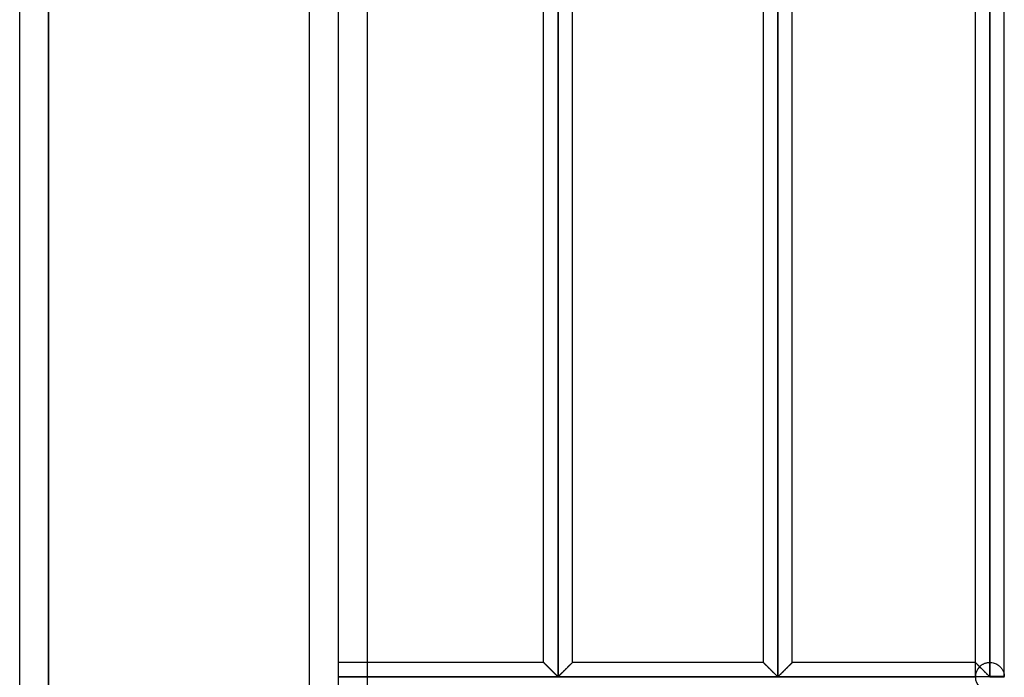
# Model space of a CAD drawing. Header units: millimetres. Extents: x -376 to 315, y -690 to 690.
# Tile 14 of 20: x 145 to 315, y 113 to 227. Entities that reach past the tile are written whole.
import ezdxf

# ---------------------------------------------------------------- set-up
doc = ezdxf.new("R2010")
doc.units = ezdxf.units.MM
doc.layers.add('MAIN-1', color=7, linetype='Continuous')
doc.layers.add('MAIN-2', color=7, linetype='Continuous')

msp = doc.modelspace()

# ---------------------------------------------------------------- linework, layer by layer
at = {"layer": 'MAIN-1'}
for p, q in [((200, 690), (200, -690)), ((237.95, 113.4), (237.95, 339.93)), ((275.9, 113.4), (275.9, 339.93)), ((312.5, 339.93), (312.5, 113.4)), ((315, 113.4), (315, 339.93)), ((235.45, 115.83), (235.45, 337.5)), ((240.45, 115.83), (240.45, 337.5)), ((273.4, 115.83), (273.4, 337.5)), ((278.4, 115.83), (278.4, 337.5)), ((310, 115.83), (310, 337.5)), ((205, 268), (205, 115.83)), ((235.45, 115.83), (200, 115.83)), ((235.46, 115.83), (235.45, 115.83)), ((235.47, 115.81), (235.46, 115.83)), ((235.49, 115.79), (235.47, 115.81)), ((235.52, 115.76), (235.49, 115.79)), ((235.56, 115.72), (235.52, 115.76)), ((235.61, 115.67), (235.56, 115.72)), ((235.67, 115.61), (235.61, 115.67)), ((235.73, 115.55), (235.67, 115.61)), ((240.23, 115.61), (240.17, 115.55)), ((240.29, 115.67), (240.23, 115.61)), ((240.34, 115.72), (240.29, 115.67)), ((240.38, 115.76), (240.34, 115.72)), ((240.41, 115.79), (240.38, 115.76)), ((240.43, 115.81), (240.41, 115.79)), ((240.44, 115.83), (240.43, 115.81)), ((240.45, 115.83), (240.44, 115.83)), ((273.4, 115.83), (240.45, 115.83)), ((273.41, 115.83), (273.4, 115.83)), ((273.42, 115.81), (273.41, 115.83)), ((273.44, 115.79), (273.42, 115.81)), ((273.47, 115.76), (273.44, 115.79)), ((273.51, 115.72), (273.47, 115.76)), ((273.56, 115.67), (273.51, 115.72)), ((273.62, 115.61), (273.56, 115.67)), ((273.68, 115.55), (273.62, 115.61)), ((278.18, 115.61), (278.12, 115.55)), ((278.24, 115.67), (278.18, 115.61)), ((278.29, 115.72), (278.24, 115.67)), ((278.33, 115.76), (278.29, 115.72)), ((278.36, 115.79), (278.33, 115.76)), ((278.38, 115.81), (278.36, 115.79)), ((278.39, 115.83), (278.38, 115.81)), ((278.4, 115.83), (278.39, 115.83)), ((310, 115.83), (278.4, 115.83)), ((310.01, 115.82), (310, 115.83)), ((310, 115.83), (310, 115.83)), ((310.02, 115.81), (310.01, 115.82)), ((310.04, 115.79), (310.02, 115.81)), ((310.07, 115.77), (310.04, 115.79)), ((310.09, 115.74), (310.07, 115.77)), ((310.13, 115.71), (310.09, 115.74)), ((310.16, 115.67), (310.13, 115.71)), ((310.2, 115.63), (310.16, 115.67)), ((310.25, 115.58), (310.2, 115.63)), ((235.8, 115.48), (235.73, 115.55)), ((235.88, 115.41), (235.8, 115.48)), ((235.96, 115.33), (235.88, 115.41)), ((236.04, 115.25), (235.96, 115.33)), ((236.12, 115.16), (236.04, 115.25)), ((236.21, 115.07), (236.12, 115.16)), ((236.3, 114.98), (236.21, 115.07)), ((236.39, 114.89), (236.3, 114.98)), ((236.49, 114.8), (236.39, 114.89)), ((236.59, 114.7), (236.49, 114.8)), ((236.68, 114.6), (236.59, 114.7)), ((236.78, 114.5), (236.68, 114.6)), ((236.88, 114.41), (236.78, 114.5)), ((236.98, 114.31), (236.88, 114.41)), ((237.08, 114.21), (236.98, 114.31)), ((237.17, 114.12), (237.08, 114.21)), ((237.27, 114.02), (237.17, 114.12)), ((237.36, 113.93), (237.27, 114.02)), ((237.45, 113.84), (237.36, 113.93)), ((238.54, 113.93), (238.45, 113.84)), ((238.63, 114.02), (238.54, 113.93)), ((238.73, 114.12), (238.63, 114.02)), ((238.82, 114.21), (238.73, 114.12)), ((238.92, 114.31), (238.82, 114.21)), ((239.02, 114.41), (238.92, 114.31)), ((239.12, 114.5), (239.02, 114.41)), ((239.22, 114.6), (239.12, 114.5)), ((239.31, 114.7), (239.22, 114.6)), ((239.41, 114.8), (239.31, 114.7)), ((239.51, 114.89), (239.41, 114.8)), ((239.6, 114.98), (239.51, 114.89)), ((239.69, 115.07), (239.6, 114.98)), ((239.78, 115.16), (239.69, 115.07)), ((239.86, 115.25), (239.78, 115.16)), ((239.94, 115.33), (239.86, 115.25)), ((240.02, 115.41), (239.94, 115.33)), ((240.1, 115.48), (240.02, 115.41)), ((240.17, 115.55), (240.1, 115.48)), ((273.75, 115.48), (273.68, 115.55)), ((273.83, 115.41), (273.75, 115.48)), ((273.91, 115.33), (273.83, 115.41)), ((273.99, 115.25), (273.91, 115.33)), ((274.07, 115.16), (273.99, 115.25)), ((274.16, 115.07), (274.07, 115.16)), ((274.25, 114.98), (274.16, 115.07)), ((274.34, 114.89), (274.25, 114.98)), ((274.44, 114.8), (274.34, 114.89)), ((274.54, 114.7), (274.44, 114.8)), ((274.63, 114.6), (274.54, 114.7)), ((274.73, 114.5), (274.63, 114.6)), ((274.83, 114.41), (274.73, 114.5)), ((274.93, 114.31), (274.83, 114.41)), ((275.03, 114.21), (274.93, 114.31)), ((275.12, 114.12), (275.03, 114.21)), ((275.22, 114.02), (275.12, 114.12)), ((275.31, 113.93), (275.22, 114.02)), ((275.4, 113.84), (275.31, 113.93)), ((276.49, 113.93), (276.4, 113.84)), ((276.58, 114.02), (276.49, 113.93)), ((276.68, 114.12), (276.58, 114.02)), ((276.77, 114.21), (276.68, 114.12)), ((276.87, 114.31), (276.77, 114.21)), ((276.97, 114.41), (276.87, 114.31)), ((277.07, 114.5), (276.97, 114.41)), ((277.17, 114.6), (277.07, 114.5)), ((277.26, 114.7), (277.17, 114.6)), ((277.36, 114.8), (277.26, 114.7)), ((277.46, 114.89), (277.36, 114.8)), ((277.55, 114.98), (277.46, 114.89)), ((277.64, 115.07), (277.55, 114.98)), ((277.73, 115.16), (277.64, 115.07)), ((277.81, 115.25), (277.73, 115.16)), ((277.89, 115.33), (277.81, 115.25)), ((277.97, 115.41), (277.89, 115.33)), ((278.05, 115.48), (277.97, 115.41)), ((278.12, 115.55), (278.05, 115.48)), ((310.3, 115.54), (310.25, 115.58)), ((310.35, 115.48), (310.3, 115.54)), ((310.41, 115.43), (310.35, 115.48)), ((310.47, 115.37), (310.41, 115.43)), ((310.53, 115.31), (310.47, 115.37)), ((310.59, 115.25), (310.53, 115.31)), ((310.65, 115.18), (310.59, 115.25)), ((310.72, 115.12), (310.65, 115.18)), ((310.78, 115.05), (310.72, 115.12)), ((310.85, 114.98), (310.78, 115.05)), ((310.92, 114.91), (310.85, 114.98)), ((310.99, 114.84), (310.92, 114.91)), ((311.06, 114.77), (310.99, 114.84)), ((311.14, 114.7), (311.06, 114.77)), ((311.21, 114.63), (311.14, 114.7)), ((311.28, 114.55), (311.21, 114.63)), ((311.36, 114.48), (311.28, 114.55)), ((311.43, 114.41), (311.36, 114.48)), ((311.5, 114.33), (311.43, 114.41)), ((311.58, 114.26), (311.5, 114.33)), ((311.65, 114.19), (311.58, 114.26)), ((311.72, 114.12), (311.65, 114.19)), ((311.79, 114.05), (311.72, 114.12)), ((311.86, 113.98), (311.79, 114.05)), ((311.93, 113.91), (311.86, 113.98)), ((312, 113.84), (311.93, 113.91)), ((312.5, 113.33), (200, 113.33)), ((237.54, 113.75), (237.45, 113.84)), ((237.62, 113.67), (237.54, 113.75)), ((237.7, 113.59), (237.62, 113.67)), ((237.78, 113.52), (237.7, 113.59)), ((237.85, 113.45), (237.78, 113.52)), ((237.95, 113.4), (237.85, 113.45)), ((238.05, 113.45), (237.95, 113.4)), ((238.12, 113.52), (238.05, 113.45)), ((238.2, 113.59), (238.12, 113.52)), ((238.28, 113.67), (238.2, 113.59)), ((238.36, 113.75), (238.28, 113.67)), ((238.45, 113.84), (238.36, 113.75)), ((275.49, 113.75), (275.4, 113.84)), ((275.57, 113.67), (275.49, 113.75)), ((275.65, 113.59), (275.57, 113.67)), ((275.73, 113.52), (275.65, 113.59)), ((275.8, 113.45), (275.73, 113.52)), ((275.9, 113.4), (275.8, 113.45)), ((276, 113.45), (275.9, 113.4)), ((276.07, 113.52), (276, 113.45)), ((276.15, 113.59), (276.07, 113.52)), ((276.23, 113.67), (276.15, 113.59)), ((276.31, 113.75), (276.23, 113.67)), ((276.4, 113.84), (276.31, 113.75)), ((312.06, 113.77), (312, 113.84)), ((312.13, 113.71), (312.06, 113.77)), ((312.19, 113.65), (312.13, 113.71)), ((312.25, 113.59), (312.19, 113.65)), ((312.31, 113.54), (312.25, 113.59)), ((312.36, 113.49), (312.31, 113.54)), ((312.42, 113.44), (312.36, 113.49)), ((312.5, 113.4), (312.42, 113.44)), ((312.5, 113.4), (312.5, 113.33)), ((315, 113.4), (312.5, 113.4)), ((312.5, 113.33), (315, 113.33)), ((312.5, 113.33), (312.5, 113.26))]:
    msp.add_line(p, q, dxfattribs=at)
for start, end in [(0, 1.6206), (358.3794, 0)]:
    msp.add_arc((312.5, 113.33), 2.5, start, end, dxfattribs=at)
at = {"layer": 'MAIN-2'}
for p, q in [((195, 685), (195, -685)), ((199.99, 543.97), (199.99, -136.39)), ((149.97, 522.26), (149.97, -92.33)), ((237.95, 113.4), (237.95, 339.93)), ((237.95, 339.93), (237.95, 113.4)), ((237.95, 339.93), (237.95, 113.4)), ((275.9, 113.4), (275.9, 339.93)), ((275.9, 339.93), (275.9, 113.4)), ((275.9, 339.93), (275.9, 113.4)), ((312.5, 113.4), (312.5, 339.93)), ((312.5, 337.5), (312.5, 115.83)), ((312.5, 337.5), (312.5, 115.83)), ((312.5, 115.83), (312.5, 337.5)), ((312.5, 337.5), (312.5, 115.83)), ((312.5, 115.83), (312.5, 337.5)), ((312.5, 337.5), (312.5, 115.83)), ((312.5, 115.83), (312.5, 337.5)), ((312.5, 337.5), (312.5, 115.83)), ((312.5, 115.83), (312.5, 337.5)), ((312.5, 337.5), (312.5, 115.83)), ((312.5, 115.83), (312.5, 337.5)), ((312.5, 337.5), (312.5, 115.83)), ((312.5, 115.83), (312.5, 337.5)), ((312.5, 337.5), (312.5, 115.83)), ((312.5, 115.83), (312.5, 337.5)), ((312.5, 337.5), (312.5, 115.83)), ((312.5, 115.83), (312.5, 337.5)), ((312.5, 337.5), (312.5, 115.83)), ((312.5, 115.83), (312.5, 337.5)), ((312.5, 337.5), (312.5, 115.83)), ((312.5, 115.83), (312.5, 337.5)), ((312.5, 337.5), (312.5, 115.83)), ((312.5, 115.83), (312.5, 337.5)), ((312.5, 337.5), (312.5, 115.83)), ((312.5, 115.83), (312.5, 337.5)), ((312.5, 337.5), (312.5, 115.83)), ((312.5, 115.83), (312.5, 337.5)), ((312.5, 337.5), (312.5, 115.83)), ((312.5, 115.83), (312.5, 337.5)), ((312.5, 337.5), (312.5, 115.83)), ((312.5, 115.83), (312.5, 337.5)), ((312.5, 337.5), (312.5, 115.83)), ((312.5, 115.83), (312.5, 337.5)), ((312.5, 337.5), (312.5, 115.83)), ((312.5, 115.83), (312.5, 337.5)), ((312.5, 337.5), (312.5, 115.83)), ((312.5, 115.83), (312.5, 337.5)), ((312.5, 337.5), (312.5, 115.83)), ((312.5, 115.83), (312.5, 337.5)), ((312.5, 337.5), (312.5, 115.83)), ((312.5, 115.83), (312.5, 337.5)), ((312.5, 337.5), (312.5, 115.83)), ((312.5, 115.83), (312.5, 337.5)), ((312.5, 337.5), (312.5, 115.83)), ((312.5, 115.83), (312.5, 337.5)), ((312.5, 337.5), (312.5, 115.83)), ((312.5, 115.83), (312.5, 337.5)), ((312.5, 115.83), (312.5, 337.5)), ((145, 0), (145, 268)), ((150, 0), (150, 268)), ((150, 0), (150, 226.82)), ((205, 115.83), (205, 110.83)), ((235.45, 115.83), (235.46, 115.83)), ((235.46, 115.82), (235.45, 115.83)), ((235.45, 115.83), (235.45, 115.83)), ((235.45, 115.83), (235.46, 115.82)), ((235.46, 115.83), (235.47, 115.81)), ((235.48, 115.81), (235.46, 115.82)), ((235.46, 115.82), (235.48, 115.81)), ((235.47, 115.81), (235.49, 115.79)), ((235.51, 115.78), (235.48, 115.81)), ((235.48, 115.81), (235.51, 115.78)), ((235.49, 115.79), (235.52, 115.76)), ((235.54, 115.74), (235.51, 115.78)), ((235.51, 115.78), (235.54, 115.74)), ((235.52, 115.76), (235.56, 115.72)), ((235.58, 115.7), (235.54, 115.74)), ((235.54, 115.74), (235.58, 115.7)), ((235.56, 115.72), (235.61, 115.67)), ((235.64, 115.65), (235.58, 115.7)), ((235.58, 115.7), (235.64, 115.65)), ((235.61, 115.67), (235.67, 115.61)), ((235.69, 115.59), (235.64, 115.65)), ((235.64, 115.65), (235.69, 115.59)), ((235.67, 115.61), (235.73, 115.55)), ((240.17, 115.55), (240.23, 115.61)), ((240.21, 115.59), (240.26, 115.65)), ((240.26, 115.65), (240.21, 115.59)), ((240.23, 115.61), (240.29, 115.67)), ((240.26, 115.65), (240.32, 115.7)), ((240.32, 115.7), (240.26, 115.65)), ((240.29, 115.67), (240.34, 115.72)), ((240.32, 115.7), (240.36, 115.74)), ((240.36, 115.74), (240.32, 115.7)), ((240.34, 115.72), (240.38, 115.76)), ((240.36, 115.74), (240.39, 115.78)), ((240.39, 115.78), (240.36, 115.74)), ((240.38, 115.76), (240.41, 115.79)), ((240.39, 115.78), (240.42, 115.81)), ((240.42, 115.81), (240.39, 115.78)), ((240.41, 115.79), (240.43, 115.81)), ((240.42, 115.81), (240.44, 115.82)), ((240.44, 115.82), (240.42, 115.81)), ((240.43, 115.81), (240.44, 115.83)), ((240.44, 115.82), (240.45, 115.83)), ((240.45, 115.83), (240.44, 115.82)), ((240.44, 115.83), (240.45, 115.83)), ((240.45, 115.83), (240.45, 115.83)), ((273.4, 115.83), (273.41, 115.83)), ((273.41, 115.82), (273.4, 115.83)), ((273.4, 115.83), (273.4, 115.83)), ((273.4, 115.83), (273.41, 115.82)), ((273.41, 115.83), (273.42, 115.81)), ((273.43, 115.81), (273.41, 115.82)), ((273.41, 115.82), (273.43, 115.81)), ((273.42, 115.81), (273.44, 115.79)), ((273.46, 115.78), (273.43, 115.81)), ((273.43, 115.81), (273.46, 115.78)), ((273.44, 115.79), (273.47, 115.76)), ((273.49, 115.74), (273.46, 115.78)), ((273.46, 115.78), (273.49, 115.74)), ((273.47, 115.76), (273.51, 115.72)), ((273.53, 115.7), (273.49, 115.74)), ((273.49, 115.74), (273.53, 115.7)), ((273.51, 115.72), (273.56, 115.67)), ((273.59, 115.65), (273.53, 115.7)), ((273.53, 115.7), (273.59, 115.65)), ((273.56, 115.67), (273.62, 115.61)), ((273.64, 115.59), (273.59, 115.65)), ((273.59, 115.65), (273.64, 115.59)), ((273.62, 115.61), (273.68, 115.55)), ((278.12, 115.55), (278.18, 115.61)), ((278.16, 115.59), (278.21, 115.65)), ((278.21, 115.65), (278.16, 115.59)), ((278.18, 115.61), (278.24, 115.67)), ((278.21, 115.65), (278.27, 115.7)), ((278.27, 115.7), (278.21, 115.65)), ((278.24, 115.67), (278.29, 115.72)), ((278.27, 115.7), (278.31, 115.74)), ((278.31, 115.74), (278.27, 115.7)), ((278.29, 115.72), (278.33, 115.76)), ((278.31, 115.74), (278.34, 115.78)), ((278.34, 115.78), (278.31, 115.74)), ((278.33, 115.76), (278.36, 115.79)), ((278.34, 115.78), (278.37, 115.81)), ((278.37, 115.81), (278.34, 115.78)), ((278.36, 115.79), (278.38, 115.81)), ((278.37, 115.81), (278.39, 115.82)), ((278.39, 115.82), (278.37, 115.81)), ((278.38, 115.81), (278.39, 115.83)), ((278.39, 115.82), (278.4, 115.83)), ((278.4, 115.83), (278.39, 115.82)), ((278.39, 115.83), (278.4, 115.83)), ((278.4, 115.83), (278.4, 115.83)), ((310.01, 115.82), (310, 115.83)), ((310, 115.83), (310, 115.83)), ((310, 115.83), (310.01, 115.82)), ((310, 115.83), (310, 115.83)), ((310, 115.83), (310.01, 115.82)), ((310, 113.4), (310, 115.83)), ((310.04, 115.8), (310.01, 115.82)), ((310.01, 115.82), (310.03, 115.8)), ((310.01, 115.82), (310.03, 115.81)), ((310.03, 115.81), (310.05, 115.79)), ((310.03, 115.8), (310.06, 115.77)), ((310.07, 115.76), (310.04, 115.8)), ((310.05, 115.79), (310.08, 115.76)), ((310.06, 115.77), (310.11, 115.73)), ((310.11, 115.72), (310.07, 115.76)), ((310.08, 115.76), (310.11, 115.73)), ((310.11, 115.73), (310.16, 115.68)), ((310.11, 115.73), (310.14, 115.69)), ((310.17, 115.67), (310.11, 115.72)), ((310.14, 115.69), (310.19, 115.65)), ((310.16, 115.68), (310.22, 115.62)), ((310.23, 115.61), (310.17, 115.67)), ((310.19, 115.65), (310.23, 115.6)), ((310.22, 115.62), (310.29, 115.55)), ((310.3, 115.54), (310.23, 115.61)), ((310.23, 115.6), (310.29, 115.55)), ((311.36, 115.56), (311.45, 115.6)), ((311.45, 115.6), (311.55, 115.65)), ((311.55, 115.65), (311.65, 115.68)), ((311.65, 115.68), (311.75, 115.72)), ((311.75, 115.72), (311.85, 115.75)), ((311.85, 115.75), (311.96, 115.77)), ((311.96, 115.77), (312.07, 115.8)), ((312.07, 115.8), (312.17, 115.81)), ((312.17, 115.81), (312.28, 115.82)), ((312.28, 115.82), (312.39, 115.83)), ((312.39, 115.83), (312.5, 115.83)), ((312.5, 115.83), (312.69, 115.83)), ((312.69, 115.83), (312.87, 115.81)), ((312.87, 115.81), (313.05, 115.77)), ((313.05, 115.77), (313.23, 115.72)), ((313.23, 115.72), (313.4, 115.67)), ((313.4, 115.67), (313.57, 115.59)), ((235.76, 115.53), (235.69, 115.59)), ((235.69, 115.59), (235.76, 115.53)), ((235.73, 115.55), (235.8, 115.48)), ((235.83, 115.46), (235.76, 115.53)), ((235.76, 115.53), (235.83, 115.46)), ((235.8, 115.48), (235.88, 115.41)), ((235.9, 115.38), (235.83, 115.46)), ((235.83, 115.46), (235.9, 115.38)), ((235.88, 115.41), (235.96, 115.33)), ((235.98, 115.3), (235.9, 115.38)), ((235.9, 115.38), (235.98, 115.3)), ((235.96, 115.33), (236.04, 115.25)), ((236.07, 115.22), (235.98, 115.3)), ((235.98, 115.3), (236.07, 115.22)), ((236.04, 115.25), (236.12, 115.16)), ((236.15, 115.13), (236.07, 115.22)), ((236.07, 115.22), (236.15, 115.13)), ((236.12, 115.16), (236.21, 115.07)), ((236.24, 115.05), (236.15, 115.13)), ((236.15, 115.13), (236.24, 115.05)), ((236.21, 115.07), (236.3, 114.98)), ((236.33, 114.96), (236.24, 115.05)), ((236.24, 115.05), (236.33, 114.96)), ((236.3, 114.98), (236.39, 114.89)), ((236.42, 114.87), (236.33, 114.96)), ((236.33, 114.96), (236.42, 114.87)), ((236.39, 114.89), (236.49, 114.8)), ((236.51, 114.77), (236.42, 114.87)), ((236.42, 114.87), (236.51, 114.77)), ((236.49, 114.8), (236.59, 114.7)), ((236.61, 114.68), (236.51, 114.77)), ((236.51, 114.77), (236.61, 114.68)), ((236.59, 114.7), (236.68, 114.6)), ((236.7, 114.58), (236.61, 114.68)), ((236.61, 114.68), (236.7, 114.58)), ((236.68, 114.6), (236.78, 114.5)), ((236.8, 114.48), (236.7, 114.58)), ((236.7, 114.58), (236.8, 114.48)), ((236.78, 114.5), (236.88, 114.41)), ((236.9, 114.39), (236.8, 114.48)), ((236.8, 114.48), (236.9, 114.39)), ((236.88, 114.41), (236.98, 114.31)), ((236.99, 114.29), (236.9, 114.39)), ((236.9, 114.39), (236.99, 114.29)), ((236.98, 114.31), (237.08, 114.21)), ((237.09, 114.2), (236.99, 114.29)), ((236.99, 114.29), (237.09, 114.2)), ((237.08, 114.21), (237.17, 114.12)), ((237.18, 114.1), (237.09, 114.2)), ((237.09, 114.2), (237.18, 114.1)), ((237.17, 114.12), (237.27, 114.02)), ((237.28, 114.01), (237.18, 114.1)), ((237.18, 114.1), (237.28, 114.01)), ((237.27, 114.02), (237.36, 113.93)), ((237.37, 113.92), (237.28, 114.01)), ((237.28, 114.01), (237.37, 113.92)), ((237.36, 113.93), (237.45, 113.84)), ((237.46, 113.83), (237.37, 113.92)), ((237.37, 113.92), (237.46, 113.83)), ((238.44, 113.83), (238.53, 113.92)), ((238.53, 113.92), (238.44, 113.83)), ((238.45, 113.84), (238.54, 113.93)), ((238.53, 113.92), (238.62, 114.01)), ((238.62, 114.01), (238.53, 113.92)), ((238.54, 113.93), (238.63, 114.02)), ((238.62, 114.01), (238.72, 114.1)), ((238.72, 114.1), (238.62, 114.01)), ((238.63, 114.02), (238.73, 114.12)), ((238.72, 114.1), (238.81, 114.2)), ((238.81, 114.2), (238.72, 114.1)), ((238.73, 114.12), (238.82, 114.21)), ((238.81, 114.2), (238.91, 114.29)), ((238.91, 114.29), (238.81, 114.2)), ((238.82, 114.21), (238.92, 114.31)), ((238.91, 114.29), (239, 114.39)), ((239, 114.39), (238.91, 114.29)), ((238.92, 114.31), (239.02, 114.41)), ((239, 114.39), (239.1, 114.48)), ((239.1, 114.48), (239, 114.39)), ((239.02, 114.41), (239.12, 114.5)), ((239.1, 114.48), (239.2, 114.58)), ((239.2, 114.58), (239.1, 114.48)), ((239.12, 114.5), (239.22, 114.6)), ((239.2, 114.58), (239.29, 114.68)), ((239.29, 114.68), (239.2, 114.58)), ((239.22, 114.6), (239.31, 114.7)), ((239.29, 114.68), (239.39, 114.77)), ((239.39, 114.77), (239.29, 114.68)), ((239.31, 114.7), (239.41, 114.8)), ((239.39, 114.77), (239.48, 114.87)), ((239.48, 114.87), (239.39, 114.77)), ((239.41, 114.8), (239.51, 114.89)), ((239.48, 114.87), (239.57, 114.96)), ((239.57, 114.96), (239.48, 114.87)), ((239.51, 114.89), (239.6, 114.98)), ((239.57, 114.96), (239.66, 115.05)), ((239.66, 115.05), (239.57, 114.96)), ((239.6, 114.98), (239.69, 115.07)), ((239.66, 115.05), (239.75, 115.13)), ((239.75, 115.13), (239.66, 115.05)), ((239.69, 115.07), (239.78, 115.16)), ((239.75, 115.13), (239.83, 115.22)), ((239.83, 115.22), (239.75, 115.13)), ((239.78, 115.16), (239.86, 115.25)), ((239.83, 115.22), (239.92, 115.3)), ((239.92, 115.3), (239.83, 115.22)), ((239.86, 115.25), (239.94, 115.33)), ((239.92, 115.3), (240, 115.38)), ((240, 115.38), (239.92, 115.3)), ((239.94, 115.33), (240.02, 115.41)), ((240, 115.38), (240.07, 115.46)), ((240.07, 115.46), (240, 115.38)), ((240.02, 115.41), (240.1, 115.48)), ((240.07, 115.46), (240.14, 115.53)), ((240.14, 115.53), (240.07, 115.46)), ((240.1, 115.48), (240.17, 115.55)), ((240.14, 115.53), (240.21, 115.59)), ((240.21, 115.59), (240.14, 115.53)), ((273.71, 115.53), (273.64, 115.59)), ((273.64, 115.59), (273.71, 115.53)), ((273.68, 115.55), (273.75, 115.48)), ((273.78, 115.46), (273.71, 115.53)), ((273.71, 115.53), (273.78, 115.46)), ((273.75, 115.48), (273.83, 115.41)), ((273.85, 115.38), (273.78, 115.46)), ((273.78, 115.46), (273.85, 115.38)), ((273.83, 115.41), (273.91, 115.33)), ((273.93, 115.3), (273.85, 115.38)), ((273.85, 115.38), (273.93, 115.3)), ((273.91, 115.33), (273.99, 115.25)), ((274.02, 115.22), (273.93, 115.3)), ((273.93, 115.3), (274.02, 115.22)), ((273.99, 115.25), (274.07, 115.16)), ((274.1, 115.13), (274.02, 115.22)), ((274.02, 115.22), (274.1, 115.13)), ((274.07, 115.16), (274.16, 115.07)), ((274.19, 115.05), (274.1, 115.13)), ((274.1, 115.13), (274.19, 115.05)), ((274.16, 115.07), (274.25, 114.98)), ((274.28, 114.96), (274.19, 115.05)), ((274.19, 115.05), (274.28, 114.96)), ((274.25, 114.98), (274.34, 114.89)), ((274.37, 114.87), (274.28, 114.96)), ((274.28, 114.96), (274.37, 114.87)), ((274.34, 114.89), (274.44, 114.8)), ((274.46, 114.77), (274.37, 114.87)), ((274.37, 114.87), (274.46, 114.77)), ((274.44, 114.8), (274.54, 114.7)), ((274.56, 114.68), (274.46, 114.77)), ((274.46, 114.77), (274.56, 114.68)), ((274.54, 114.7), (274.63, 114.6)), ((274.65, 114.58), (274.56, 114.68)), ((274.56, 114.68), (274.65, 114.58)), ((274.63, 114.6), (274.73, 114.5)), ((274.75, 114.48), (274.65, 114.58)), ((274.65, 114.58), (274.75, 114.48)), ((274.73, 114.5), (274.83, 114.41)), ((274.85, 114.39), (274.75, 114.48)), ((274.75, 114.48), (274.85, 114.39)), ((274.83, 114.41), (274.93, 114.31)), ((274.94, 114.29), (274.85, 114.39)), ((274.85, 114.39), (274.94, 114.29)), ((274.93, 114.31), (275.03, 114.21)), ((275.04, 114.2), (274.94, 114.29)), ((274.94, 114.29), (275.04, 114.2)), ((275.03, 114.21), (275.12, 114.12)), ((275.13, 114.1), (275.04, 114.2)), ((275.04, 114.2), (275.13, 114.1)), ((275.12, 114.12), (275.22, 114.02)), ((275.23, 114.01), (275.13, 114.1)), ((275.13, 114.1), (275.23, 114.01)), ((275.22, 114.02), (275.31, 113.93)), ((275.32, 113.92), (275.23, 114.01)), ((275.23, 114.01), (275.32, 113.92)), ((275.31, 113.93), (275.4, 113.84)), ((275.41, 113.83), (275.32, 113.92)), ((275.32, 113.92), (275.41, 113.83)), ((276.39, 113.83), (276.48, 113.92)), ((276.48, 113.92), (276.39, 113.83)), ((276.4, 113.84), (276.49, 113.93)), ((276.48, 113.92), (276.57, 114.01)), ((276.57, 114.01), (276.48, 113.92)), ((276.49, 113.93), (276.58, 114.02)), ((276.57, 114.01), (276.67, 114.1)), ((276.67, 114.1), (276.57, 114.01)), ((276.58, 114.02), (276.68, 114.12)), ((276.67, 114.1), (276.76, 114.2)), ((276.76, 114.2), (276.67, 114.1)), ((276.68, 114.12), (276.77, 114.21)), ((276.76, 114.2), (276.86, 114.29)), ((276.86, 114.29), (276.76, 114.2)), ((276.77, 114.21), (276.87, 114.31)), ((276.86, 114.29), (276.95, 114.39)), ((276.95, 114.39), (276.86, 114.29)), ((276.87, 114.31), (276.97, 114.41)), ((276.95, 114.39), (277.05, 114.48)), ((277.05, 114.48), (276.95, 114.39)), ((276.97, 114.41), (277.07, 114.5)), ((277.05, 114.48), (277.15, 114.58)), ((277.15, 114.58), (277.05, 114.48)), ((277.07, 114.5), (277.17, 114.6)), ((277.15, 114.58), (277.24, 114.68)), ((277.24, 114.68), (277.15, 114.58)), ((277.17, 114.6), (277.26, 114.7)), ((277.24, 114.68), (277.34, 114.77)), ((277.34, 114.77), (277.24, 114.68)), ((277.26, 114.7), (277.36, 114.8)), ((277.34, 114.77), (277.43, 114.87)), ((277.43, 114.87), (277.34, 114.77)), ((277.36, 114.8), (277.46, 114.89)), ((277.43, 114.87), (277.52, 114.96)), ((277.52, 114.96), (277.43, 114.87)), ((277.46, 114.89), (277.55, 114.98)), ((277.52, 114.96), (277.61, 115.05)), ((277.61, 115.05), (277.52, 114.96)), ((277.55, 114.98), (277.64, 115.07)), ((277.61, 115.05), (277.7, 115.13)), ((277.7, 115.13), (277.61, 115.05)), ((277.64, 115.07), (277.73, 115.16)), ((277.7, 115.13), (277.78, 115.22)), ((277.78, 115.22), (277.7, 115.13)), ((277.73, 115.16), (277.81, 115.25)), ((277.78, 115.22), (277.87, 115.3)), ((277.87, 115.3), (277.78, 115.22)), ((277.81, 115.25), (277.89, 115.33)), ((277.87, 115.3), (277.95, 115.38)), ((277.95, 115.38), (277.87, 115.3)), ((277.89, 115.33), (277.97, 115.41)), ((277.95, 115.38), (278.02, 115.46)), ((278.02, 115.46), (277.95, 115.38)), ((277.97, 115.41), (278.05, 115.48)), ((278.02, 115.46), (278.09, 115.53)), ((278.09, 115.53), (278.02, 115.46)), ((278.05, 115.48), (278.12, 115.55)), ((278.09, 115.53), (278.16, 115.59)), ((278.16, 115.59), (278.09, 115.53)), ((310.29, 115.55), (310.36, 115.47)), ((310.29, 115.55), (310.34, 115.49)), ((310.38, 115.46), (310.3, 115.54)), ((310.34, 115.49), (310.4, 115.43)), ((310.36, 115.47), (310.44, 115.39)), ((310.46, 115.38), (310.38, 115.46)), ((310.4, 115.43), (310.46, 115.37)), ((310.44, 115.39), (310.53, 115.3)), ((310.55, 115.29), (310.46, 115.38)), ((310.46, 115.37), (310.53, 115.31)), ((310.53, 115.31), (310.59, 115.24)), ((310.53, 115.3), (310.62, 115.21)), ((310.64, 115.2), (310.55, 115.29)), ((310.59, 115.24), (310.66, 115.17)), ((310.62, 115.21), (310.72, 115.12)), ((310.73, 115.1), (310.64, 115.2)), ((310.66, 115.17), (310.73, 115.1)), ((310.72, 115.12), (310.81, 115.02)), ((310.73, 115.1), (310.8, 115.16)), ((310.8, 115.16), (310.87, 115.23)), ((310.81, 115.02), (310.91, 114.92)), ((310.87, 115.23), (310.94, 115.29)), ((310.91, 114.92), (311.01, 114.82)), ((310.94, 115.29), (311.02, 115.35)), ((311.01, 114.82), (311.12, 114.72)), ((311.02, 115.35), (311.1, 115.4)), ((311.1, 115.4), (311.18, 115.46)), ((311.12, 114.72), (311.22, 114.61)), ((311.18, 115.46), (311.27, 115.51)), ((311.22, 114.61), (311.33, 114.51)), ((311.27, 115.51), (311.36, 115.56)), ((311.33, 114.51), (311.44, 114.4)), ((311.44, 114.4), (311.54, 114.29)), ((311.54, 114.29), (311.65, 114.19)), ((311.65, 114.19), (311.75, 114.09)), ((311.75, 114.09), (311.85, 113.98)), ((311.85, 113.98), (311.95, 113.89)), ((313.57, 115.59), (313.72, 115.51)), ((313.72, 115.51), (313.87, 115.42)), ((313.87, 115.42), (314.01, 115.33)), ((314.01, 115.33), (314.13, 115.23)), ((314.13, 115.23), (314.25, 115.12)), ((314.25, 115.12), (314.35, 115.01)), ((314.35, 115.01), (314.45, 114.9)), ((314.45, 114.9), (314.54, 114.78)), ((314.54, 114.78), (314.61, 114.67)), ((314.61, 114.67), (314.69, 114.55)), ((314.69, 114.55), (314.75, 114.43)), ((314.75, 114.43), (314.8, 114.31)), ((314.8, 114.31), (314.85, 114.19)), ((314.85, 114.19), (314.89, 114.07)), ((314.89, 114.07), (314.92, 113.96)), ((314.92, 113.96), (314.95, 113.85)), ((200, 113.33), (310, 113.33)), ((312.5, 113.33), (200, 113.33)), ((200, 113.33), (310, 113.33)), ((237.45, 113.84), (237.54, 113.75)), ((237.54, 113.75), (237.46, 113.83)), ((237.46, 113.83), (237.54, 113.75)), ((237.54, 113.75), (237.62, 113.67)), ((237.62, 113.67), (237.54, 113.75)), ((237.54, 113.75), (237.62, 113.67)), ((237.62, 113.67), (237.7, 113.59)), ((237.7, 113.59), (237.62, 113.67)), ((237.62, 113.67), (237.7, 113.59)), ((237.7, 113.59), (237.78, 113.52)), ((237.78, 113.52), (237.7, 113.59)), ((237.7, 113.59), (237.78, 113.52)), ((237.78, 113.52), (237.85, 113.45)), ((237.85, 113.45), (237.78, 113.52)), ((237.78, 113.52), (237.85, 113.45)), ((237.85, 113.45), (237.95, 113.4)), ((237.95, 113.4), (237.85, 113.45)), ((237.85, 113.45), (237.95, 113.4)), ((237.95, 113.4), (238.05, 113.45)), ((238.05, 113.45), (237.95, 113.4)), ((237.95, 113.4), (238.05, 113.45)), ((238.05, 113.45), (238.12, 113.52)), ((238.12, 113.52), (238.05, 113.45)), ((238.05, 113.45), (238.12, 113.52)), ((238.12, 113.52), (238.2, 113.59)), ((238.2, 113.59), (238.12, 113.52)), ((238.12, 113.52), (238.2, 113.59)), ((238.2, 113.59), (238.28, 113.67)), ((238.28, 113.67), (238.2, 113.59)), ((238.2, 113.59), (238.28, 113.67)), ((238.28, 113.67), (238.36, 113.75)), ((238.36, 113.75), (238.28, 113.67)), ((238.28, 113.67), (238.36, 113.75)), ((238.36, 113.75), (238.45, 113.84)), ((238.36, 113.75), (238.44, 113.83)), ((238.44, 113.83), (238.36, 113.75)), ((275.4, 113.84), (275.49, 113.75)), ((275.49, 113.75), (275.41, 113.83)), ((275.41, 113.83), (275.49, 113.75)), ((275.49, 113.75), (275.57, 113.67)), ((275.57, 113.67), (275.49, 113.75)), ((275.49, 113.75), (275.57, 113.67)), ((275.57, 113.67), (275.65, 113.59)), ((275.65, 113.59), (275.57, 113.67)), ((275.57, 113.67), (275.65, 113.59)), ((275.65, 113.59), (275.73, 113.52)), ((275.73, 113.52), (275.65, 113.59)), ((275.65, 113.59), (275.73, 113.52)), ((275.73, 113.52), (275.8, 113.45)), ((275.8, 113.45), (275.73, 113.52)), ((275.73, 113.52), (275.8, 113.45)), ((275.8, 113.45), (275.9, 113.4)), ((275.9, 113.4), (275.8, 113.45)), ((275.8, 113.45), (275.9, 113.4)), ((275.9, 113.4), (276, 113.45)), ((276, 113.45), (275.9, 113.4)), ((275.9, 113.4), (276, 113.45)), ((276, 113.45), (276.07, 113.52)), ((276.07, 113.52), (276, 113.45)), ((276, 113.45), (276.07, 113.52)), ((276.07, 113.52), (276.15, 113.59)), ((276.15, 113.59), (276.07, 113.52)), ((276.07, 113.52), (276.15, 113.59)), ((276.15, 113.59), (276.23, 113.67)), ((276.23, 113.67), (276.15, 113.59)), ((276.15, 113.59), (276.23, 113.67)), ((276.23, 113.67), (276.31, 113.75)), ((276.31, 113.75), (276.23, 113.67)), ((276.23, 113.67), (276.31, 113.75)), ((276.31, 113.75), (276.4, 113.84)), ((276.31, 113.75), (276.39, 113.83)), ((276.39, 113.83), (276.31, 113.75)), ((310, 113.33), (310, 113.33)), ((311.95, 113.89), (312.05, 113.79)), ((312.05, 113.79), (312.14, 113.7)), ((312.14, 113.7), (312.23, 113.61)), ((312.23, 113.61), (312.31, 113.53)), ((312.31, 113.53), (312.4, 113.46)), ((312.4, 113.46), (312.5, 113.4)), ((312.5, 113.33), (312.5, 113.4)), ((312.5, 113.4), (315, 113.4)), ((312.5, 113.33), (315, 113.33)), ((312.5, 113.26), (312.5, 113.33)), ((314.95, 113.85), (314.97, 113.74)), ((314.97, 113.74), (314.98, 113.64)), ((314.98, 113.64), (314.99, 113.55)), ((314.99, 113.55), (315, 113.47)), ((315, 113.47), (315, 113.4)), ((315, 113.33), (315, 113.33))]:
    msp.add_line(p, q, dxfattribs=at)
for start_param, end_param in [(-0.785798, 0), (0, 0.785798)]:
    msp.add_ellipse((312.5, 113.33), major_axis=(-2.5, 0), ratio=1, start_param=start_param, end_param=end_param, dxfattribs=at)

doc.saveas('drawing.dxf')
